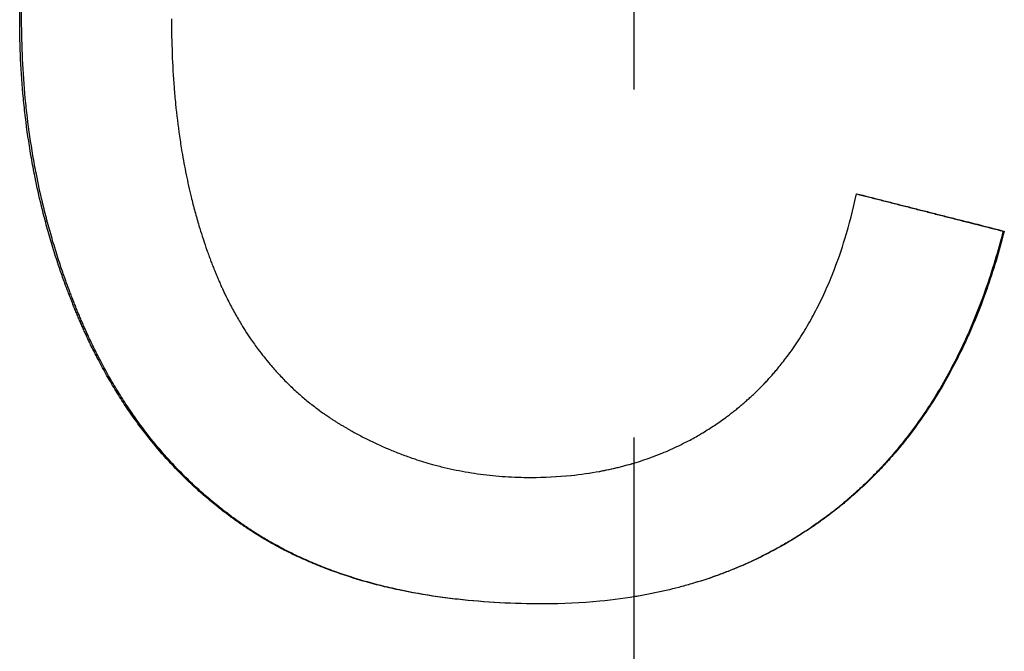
# Model space of a CAD drawing. Extents: x -3.9 to 3.9, y 0 to 10.8.
# Tile 5 of 9: x -0.176 to 0.106, y 4.678 to 4.859. Entities that reach past the tile are written whole.
import ezdxf

# ---------------------------------------------------------------- set-up
doc = ezdxf.new("R2010")
doc.units = 0
doc.header["$MEASUREMENT"] = 0
doc.linetypes.add('CHAIN', pattern=[0.7087, 0.4724, -0.0591, 0.1181, -0.0591])
doc.layers.get('0').update_dxf_attribs({"linetype": 'CONTINUOUS'})

msp = doc.modelspace()

# ---------------------------------------------------------------- linework, layer by layer
at = {"linetype": 'CHAIN'}
msp.add_line((0, 10.845), (0, -0.045), dxfattribs=at)
msp.add_line((0.10611, 4.79837), (0.10644, 4.79837))
for points, knots in [([(-0.17637, 4.8591), (-0.17637, 4.86327), (-0.17627, 4.86737), (-0.17607, 4.87141), (-0.17587, 4.87544), (-0.17557, 4.87941), (-0.17518, 4.88331), (-0.17498, 4.88526), (-0.17475, 4.8872), (-0.1745, 4.88912), (-0.17401, 4.89295), (-0.17341, 4.89672), (-0.17271, 4.90043), (-0.17236, 4.90228), (-0.17199, 4.90411), (-0.17159, 4.90593), (-0.17099, 4.90866), (-0.17034, 4.91135), (-0.16963, 4.91401), (-0.16892, 4.91666), (-0.16816, 4.91928), (-0.16733, 4.92186), (-0.16706, 4.92272), (-0.16678, 4.92358), (-0.16649, 4.92443), (-0.16592, 4.92613), (-0.16532, 4.92782), (-0.1647, 4.92949), (-0.16439, 4.93032), (-0.16407, 4.93115), (-0.16375, 4.93198), (-0.16326, 4.93322), (-0.16276, 4.93445), (-0.16225, 4.93567), (-0.16208, 4.93608), (-0.16191, 4.93649), (-0.16173, 4.93689), (-0.16138, 4.9377), (-0.16103, 4.93851), (-0.16067, 4.93931), (-0.16049, 4.93971), (-0.16031, 4.94011), (-0.16012, 4.94051), (-0.15976, 4.94131), (-0.15938, 4.9421), (-0.159, 4.94289), (-0.15881, 4.94329), (-0.15862, 4.94368), (-0.15843, 4.94408), (-0.15814, 4.94467), (-0.15785, 4.94525), (-0.15755, 4.94584), (-0.15725, 4.94642), (-0.15695, 4.947), (-0.15665, 4.94758), (-0.15655, 4.94778), (-0.15645, 4.94797), (-0.15635, 4.94816), (-0.15604, 4.94874), (-0.15573, 4.94931), (-0.15542, 4.94988), (-0.15522, 4.95026), (-0.15501, 4.95064), (-0.1548, 4.95102), (-0.15438, 4.95177), (-0.15395, 4.95252), (-0.15352, 4.95326), (-0.15331, 4.95363), (-0.15309, 4.954), (-0.15288, 4.95437), (-0.15222, 4.95547), (-0.15156, 4.95656), (-0.15088, 4.95764), (-0.15043, 4.95836), (-0.14998, 4.95907), (-0.14952, 4.95978), (-0.14859, 4.96119), (-0.14765, 4.96258), (-0.14668, 4.96395), (-0.1462, 4.96463), (-0.14572, 4.96531), (-0.14522, 4.96598), (-0.14374, 4.968), (-0.14222, 4.96996), (-0.14065, 4.97187), (-0.1396, 4.97314), (-0.13853, 4.97439), (-0.13744, 4.97562), (-0.1358, 4.97746), (-0.13412, 4.97924), (-0.13239, 4.98098), (-0.13182, 4.98155), (-0.13123, 4.98213), (-0.13065, 4.98269), (-0.12947, 4.98382), (-0.12828, 4.98493), (-0.12706, 4.98602), (-0.12645, 4.98656), (-0.12584, 4.9871), (-0.12522, 4.98763), (-0.12398, 4.98869), (-0.12273, 4.98973), (-0.12145, 4.99074), (-0.12081, 4.99125), (-0.12016, 4.99175), (-0.11951, 4.99224), (-0.11821, 4.99323), (-0.11689, 4.9942), (-0.11555, 4.99515), (-0.11488, 4.99562), (-0.1142, 4.99608), (-0.11352, 4.99654), (-0.1125, 4.99723), (-0.11147, 4.99791), (-0.11042, 4.99858), (-0.11007, 4.9988), (-0.10972, 4.99902), (-0.10937, 4.99923), (-0.10884, 4.99956), (-0.10832, 4.99989), (-0.10778, 5.00021), (-0.1076, 5.00031), (-0.10743, 5.00042), (-0.10725, 5.00053), (-0.10689, 5.00074), (-0.10653, 5.00095), (-0.10618, 5.00116), (-0.106, 5.00126), (-0.10582, 5.00137), (-0.10564, 5.00147), (-0.10528, 5.00168), (-0.10491, 5.00189), (-0.10455, 5.00209), (-0.10437, 5.0022), (-0.10419, 5.0023), (-0.10401, 5.0024), (-0.10364, 5.0026), (-0.10328, 5.00281), (-0.10291, 5.00301), (-0.10273, 5.00311), (-0.10254, 5.00321), (-0.10236, 5.00331), (-0.10199, 5.00351), (-0.10162, 5.0037), (-0.10125, 5.0039), (-0.10107, 5.004), (-0.10088, 5.00409), (-0.1007, 5.00419), (-0.10033, 5.00439), (-0.09996, 5.00458), (-0.09959, 5.00477), (-0.09941, 5.00487), (-0.09922, 5.00496), (-0.09903, 5.00506), (-0.09848, 5.00534), (-0.09792, 5.00562), (-0.09736, 5.0059), (-0.09699, 5.00608), (-0.09661, 5.00627), (-0.09624, 5.00645), (-0.09549, 5.00681), (-0.09474, 5.00717), (-0.09399, 5.00752), (-0.09361, 5.0077), (-0.09324, 5.00787), (-0.09286, 5.00804), (-0.09173, 5.00856), (-0.09059, 5.00907), (-0.08945, 5.00955), (-0.08868, 5.00988), (-0.08792, 5.0102), (-0.08715, 5.01051), (-0.08562, 5.01114), (-0.08408, 5.01174), (-0.08252, 5.01232), (-0.08175, 5.01261), (-0.08097, 5.01289), (-0.08019, 5.01317), (-0.07863, 5.01372), (-0.07706, 5.01425), (-0.07547, 5.01475), (-0.07468, 5.015), (-0.07389, 5.01524), (-0.0731, 5.01548), (-0.07071, 5.0162), (-0.06831, 5.01686), (-0.06588, 5.01746), (-0.06426, 5.01786), (-0.06263, 5.01824), (-0.061, 5.01859), (-0.05772, 5.01929), (-0.05441, 5.01989), (-0.05106, 5.02039), (-0.04939, 5.02064), (-0.04771, 5.02087), (-0.04601, 5.02107), (-0.04263, 5.02147), (-0.0392, 5.02177), (-0.03574, 5.02197), (-0.03228, 5.02217), (-0.02878, 5.02227), (-0.02524, 5.02227)], [0, 0, 0, 0, 0.125, 0.125, 0.125, 0.25, 0.25, 0.25, 0.3125, 0.3125, 0.3125, 0.4375, 0.4375, 0.4375, 0.5, 0.5, 0.5, 0.59375, 0.59375, 0.59375, 0.6875, 0.6875, 0.6875, 0.71875, 0.71875, 0.71875, 0.78125, 0.78125, 0.78125, 0.8125, 0.8125, 0.8125, 0.859375, 0.859375, 0.859375, 0.875, 0.875, 0.875, 0.90625, 0.90625, 0.90625, 0.921875, 0.921875, 0.921875, 0.953125, 0.953125, 0.953125, 0.96875, 0.96875, 0.96875, 0.992188, 0.992188, 0.992188, 1.015625, 1.015625, 1.015625, 1.023438, 1.023438, 1.023438, 1.046875, 1.046875, 1.046875, 1.0625, 1.0625, 1.0625, 1.09375, 1.09375, 1.09375, 1.109375, 1.109375, 1.109375, 1.15625, 1.15625, 1.15625, 1.1875, 1.1875, 1.1875, 1.25, 1.25, 1.25, 1.28125, 1.28125, 1.28125, 1.375, 1.375, 1.375, 1.4375, 1.4375, 1.4375, 1.53125, 1.53125, 1.53125, 1.5625, 1.5625, 1.5625, 1.625, 1.625, 1.625, 1.65625, 1.65625, 1.65625, 1.71875, 1.71875, 1.71875, 1.75, 1.75, 1.75, 1.8125, 1.8125, 1.8125, 1.84375, 1.84375, 1.84375, 1.890625, 1.890625, 1.890625, 1.90625, 1.90625, 1.90625, 1.929688, 1.929688, 1.929688, 1.9375, 1.9375, 1.9375, 1.953125, 1.953125, 1.953125, 1.960938, 1.960938, 1.960938, 1.976562, 1.976562, 1.976562, 1.984375, 1.984375, 1.984375, 2, 2, 2, 2.007812, 2.007812, 2.007812, 2.023438, 2.023438, 2.023438, 2.03125, 2.03125, 2.03125, 2.046875, 2.046875, 2.046875, 2.054688, 2.054688, 2.054688, 2.078125, 2.078125, 2.078125, 2.09375, 2.09375, 2.09375, 2.125, 2.125, 2.125, 2.140625, 2.140625, 2.140625, 2.1875, 2.1875, 2.1875, 2.21875, 2.21875, 2.21875, 2.28125, 2.28125, 2.28125, 2.3125, 2.3125, 2.3125, 2.375, 2.375, 2.375, 2.40625, 2.40625, 2.40625, 2.5, 2.5, 2.5, 2.5625, 2.5625, 2.5625, 2.6875, 2.6875, 2.6875, 2.75, 2.75, 2.75, 2.875, 2.875, 2.875, 3, 3, 3, 3]), ([(-0.17581, 4.8591), (-0.17581, 4.86327), (-0.17571, 4.86737), (-0.17551, 4.87141), (-0.17531, 4.87544), (-0.17502, 4.87941), (-0.17462, 4.88331), (-0.17442, 4.88526), (-0.1742, 4.8872), (-0.17395, 4.88912), (-0.17345, 4.89295), (-0.17286, 4.89672), (-0.17216, 4.90043), (-0.17182, 4.90228), (-0.17144, 4.90411), (-0.17105, 4.90593), (-0.17045, 4.90866), (-0.1698, 4.91135), (-0.16909, 4.91401), (-0.16886, 4.91489), (-0.16862, 4.91577), (-0.16837, 4.91665), (-0.16787, 4.9184), (-0.16735, 4.92014), (-0.1668, 4.92186), (-0.16653, 4.92272), (-0.16625, 4.92358), (-0.16597, 4.92443), (-0.1654, 4.92613), (-0.1648, 4.92782), (-0.16418, 4.92949), (-0.16387, 4.93032), (-0.16355, 4.93115), (-0.16323, 4.93198), (-0.16275, 4.93322), (-0.16225, 4.93445), (-0.16174, 4.93567), (-0.16157, 4.93608), (-0.16139, 4.93649), (-0.16122, 4.93689), (-0.16087, 4.9377), (-0.16052, 4.93851), (-0.16016, 4.93931), (-0.15998, 4.93971), (-0.1598, 4.94011), (-0.15961, 4.94051), (-0.15934, 4.94111), (-0.15906, 4.94171), (-0.15878, 4.9423), (-0.15869, 4.9425), (-0.15859, 4.9427), (-0.1585, 4.94289), (-0.15831, 4.94329), (-0.15812, 4.94368), (-0.15793, 4.94408), (-0.15783, 4.94427), (-0.15773, 4.94447), (-0.15764, 4.94466), (-0.15744, 4.94506), (-0.15725, 4.94545), (-0.15705, 4.94584), (-0.15695, 4.94603), (-0.15685, 4.94623), (-0.15675, 4.94642), (-0.15655, 4.94681), (-0.15635, 4.9472), (-0.15615, 4.94758), (-0.15605, 4.94778), (-0.15595, 4.94797), (-0.15585, 4.94816), (-0.15555, 4.94874), (-0.15524, 4.94931), (-0.15493, 4.94988), (-0.15472, 4.95026), (-0.15452, 4.95064), (-0.15431, 4.95102), (-0.15389, 4.95177), (-0.15347, 4.95252), (-0.15304, 4.95326), (-0.15282, 4.95363), (-0.15261, 4.954), (-0.15239, 4.95437), (-0.15174, 4.95547), (-0.15108, 4.95656), (-0.1504, 4.95764), (-0.14995, 4.95836), (-0.1495, 4.95907), (-0.14904, 4.95978), (-0.14812, 4.96119), (-0.14718, 4.96258), (-0.14622, 4.96395), (-0.14574, 4.96463), (-0.14525, 4.96531), (-0.14476, 4.96598), (-0.14329, 4.968), (-0.14177, 4.96996), (-0.1402, 4.97187), (-0.13916, 4.97314), (-0.13809, 4.97439), (-0.137, 4.97562), (-0.13537, 4.97746), (-0.1337, 4.97924), (-0.13197, 4.98098), (-0.1314, 4.98155), (-0.13082, 4.98213), (-0.13023, 4.98269), (-0.12906, 4.98382), (-0.12787, 4.98493), (-0.12666, 4.98602), (-0.12605, 4.98656), (-0.12544, 4.9871), (-0.12482, 4.98763), (-0.12359, 4.98869), (-0.12234, 4.98973), (-0.12106, 4.99074), (-0.12043, 4.99125), (-0.11978, 4.99175), (-0.11913, 4.99224), (-0.11784, 4.99323), (-0.11652, 4.9942), (-0.11518, 4.99515), (-0.11452, 4.99562), (-0.11384, 4.99608), (-0.11316, 4.99654), (-0.11214, 4.99723), (-0.11111, 4.99791), (-0.11007, 4.99858), (-0.10972, 4.9988), (-0.10937, 4.99902), (-0.10902, 4.99923), (-0.1085, 4.99956), (-0.10797, 4.99989), (-0.10744, 5.00021), (-0.10726, 5.00031), (-0.10709, 5.00042), (-0.10691, 5.00053), (-0.10655, 5.00074), (-0.1062, 5.00095), (-0.10584, 5.00116), (-0.10566, 5.00126), (-0.10548, 5.00137), (-0.1053, 5.00147), (-0.10494, 5.00168), (-0.10458, 5.00189), (-0.10422, 5.00209), (-0.10404, 5.0022), (-0.10386, 5.0023), (-0.10368, 5.0024), (-0.10331, 5.0026), (-0.10295, 5.00281), (-0.10258, 5.00301), (-0.1024, 5.00311), (-0.10222, 5.00321), (-0.10203, 5.00331), (-0.10167, 5.00351), (-0.1013, 5.0037), (-0.10093, 5.0039), (-0.10075, 5.004), (-0.10056, 5.00409), (-0.10038, 5.00419), (-0.10001, 5.00439), (-0.09964, 5.00458), (-0.09927, 5.00477), (-0.09909, 5.00487), (-0.0989, 5.00496), (-0.09872, 5.00506), (-0.09816, 5.00534), (-0.09761, 5.00562), (-0.09705, 5.0059), (-0.09668, 5.00608), (-0.09631, 5.00627), (-0.09593, 5.00645), (-0.09519, 5.00681), (-0.09444, 5.00717), (-0.09369, 5.00752), (-0.09332, 5.0077), (-0.09294, 5.00787), (-0.09256, 5.00804), (-0.09143, 5.00856), (-0.0903, 5.00907), (-0.08916, 5.00955), (-0.0884, 5.00988), (-0.08764, 5.0102), (-0.08688, 5.01051), (-0.08535, 5.01114), (-0.08381, 5.01174), (-0.08226, 5.01232), (-0.08149, 5.01261), (-0.08071, 5.01289), (-0.07993, 5.01317), (-0.07838, 5.01372), (-0.07681, 5.01425), (-0.07524, 5.01475), (-0.07445, 5.015), (-0.07366, 5.01524), (-0.07287, 5.01548), (-0.07049, 5.0162), (-0.06809, 5.01686), (-0.06567, 5.01746), (-0.06406, 5.01786), (-0.06243, 5.01824), (-0.0608, 5.01859), (-0.05754, 5.01929), (-0.05424, 5.01989), (-0.0509, 5.02039), (-0.04923, 5.02064), (-0.04755, 5.02087), (-0.04587, 5.02107), (-0.04249, 5.02147), (-0.03908, 5.02177), (-0.03563, 5.02197), (-0.0322, 5.02217), (-0.02874, 5.02227), (-0.02524, 5.02227)], [0, 0, 0, 0, 0.125, 0.125, 0.125, 0.25, 0.25, 0.25, 0.3125, 0.3125, 0.3125, 0.4375, 0.4375, 0.4375, 0.5, 0.5, 0.5, 0.59375, 0.59375, 0.59375, 0.625, 0.625, 0.625, 0.6875, 0.6875, 0.6875, 0.71875, 0.71875, 0.71875, 0.78125, 0.78125, 0.78125, 0.8125, 0.8125, 0.8125, 0.859375, 0.859375, 0.859375, 0.875, 0.875, 0.875, 0.90625, 0.90625, 0.90625, 0.921875, 0.921875, 0.921875, 0.945312, 0.945312, 0.945312, 0.953125, 0.953125, 0.953125, 0.96875, 0.96875, 0.96875, 0.976562, 0.976562, 0.976562, 0.992188, 0.992188, 0.992188, 1, 1, 1, 1.015625, 1.015625, 1.015625, 1.023438, 1.023438, 1.023438, 1.046875, 1.046875, 1.046875, 1.0625, 1.0625, 1.0625, 1.09375, 1.09375, 1.09375, 1.109375, 1.109375, 1.109375, 1.15625, 1.15625, 1.15625, 1.1875, 1.1875, 1.1875, 1.25, 1.25, 1.25, 1.28125, 1.28125, 1.28125, 1.375, 1.375, 1.375, 1.4375, 1.4375, 1.4375, 1.53125, 1.53125, 1.53125, 1.5625, 1.5625, 1.5625, 1.625, 1.625, 1.625, 1.65625, 1.65625, 1.65625, 1.71875, 1.71875, 1.71875, 1.75, 1.75, 1.75, 1.8125, 1.8125, 1.8125, 1.84375, 1.84375, 1.84375, 1.890625, 1.890625, 1.890625, 1.90625, 1.90625, 1.90625, 1.929688, 1.929688, 1.929688, 1.9375, 1.9375, 1.9375, 1.953125, 1.953125, 1.953125, 1.960938, 1.960938, 1.960938, 1.976562, 1.976562, 1.976562, 1.984375, 1.984375, 1.984375, 2, 2, 2, 2.007812, 2.007812, 2.007812, 2.023438, 2.023438, 2.023438, 2.03125, 2.03125, 2.03125, 2.046875, 2.046875, 2.046875, 2.054688, 2.054688, 2.054688, 2.078125, 2.078125, 2.078125, 2.09375, 2.09375, 2.09375, 2.125, 2.125, 2.125, 2.140625, 2.140625, 2.140625, 2.1875, 2.1875, 2.1875, 2.21875, 2.21875, 2.21875, 2.28125, 2.28125, 2.28125, 2.3125, 2.3125, 2.3125, 2.375, 2.375, 2.375, 2.40625, 2.40625, 2.40625, 2.5, 2.5, 2.5, 2.5625, 2.5625, 2.5625, 2.6875, 2.6875, 2.6875, 2.75, 2.75, 2.75, 2.875, 2.875, 2.875, 2.999053, 2.999053, 2.999053, 2.999053]), ([(-0.02598, 4.6913), (-0.03028, 4.6913), (-0.03449, 4.69141), (-0.0386, 4.69163), (-0.04271, 4.69185), (-0.04672, 4.69218), (-0.05062, 4.69262), (-0.05258, 4.69284), (-0.0545, 4.69308), (-0.05641, 4.69336), (-0.06021, 4.69391), (-0.06392, 4.69457), (-0.06753, 4.69534), (-0.06933, 4.69572), (-0.07111, 4.69613), (-0.07286, 4.69657), (-0.07549, 4.69723), (-0.07806, 4.69795), (-0.08058, 4.69874), (-0.08309, 4.69952), (-0.08555, 4.70036), (-0.08795, 4.70127), (-0.08876, 4.70157), (-0.08955, 4.70188), (-0.09034, 4.7022), (-0.09192, 4.70283), (-0.09347, 4.70349), (-0.09499, 4.70418), (-0.09576, 4.70452), (-0.09651, 4.70487), (-0.09726, 4.70523), (-0.09839, 4.70576), (-0.0995, 4.70631), (-0.1006, 4.70688), (-0.10097, 4.70707), (-0.10133, 4.70726), (-0.10169, 4.70745), (-0.10278, 4.70803), (-0.10386, 4.70862), (-0.10492, 4.70923), (-0.10545, 4.70953), (-0.10597, 4.70984), (-0.1065, 4.71015), (-0.10702, 4.71046), (-0.10754, 4.71078), (-0.10805, 4.7111), (-0.10823, 4.7112), (-0.1084, 4.71131), (-0.10857, 4.71142), (-0.10908, 4.71174), (-0.10959, 4.71207), (-0.1101, 4.7124), (-0.11044, 4.71262), (-0.11077, 4.71284), (-0.11111, 4.71306), (-0.11128, 4.71317), (-0.11144, 4.71328), (-0.11161, 4.7134), (-0.11194, 4.71362), (-0.11228, 4.71385), (-0.11261, 4.71407), (-0.11277, 4.71419), (-0.11294, 4.7143), (-0.1131, 4.71442), (-0.11343, 4.71464), (-0.11376, 4.71488), (-0.11409, 4.71511), (-0.11426, 4.71522), (-0.11442, 4.71534), (-0.11458, 4.71546), (-0.11507, 4.71581), (-0.11556, 4.71616), (-0.11604, 4.71652), (-0.11636, 4.71676), (-0.11669, 4.717), (-0.11701, 4.71724), (-0.11797, 4.71796), (-0.11891, 4.7187), (-0.11985, 4.71945), (-0.12048, 4.71995), (-0.1211, 4.72046), (-0.12171, 4.72097), (-0.12294, 4.72199), (-0.12415, 4.72304), (-0.12534, 4.72412), (-0.12594, 4.72466), (-0.12652, 4.7252), (-0.12711, 4.72575), (-0.12886, 4.7274), (-0.13057, 4.7291), (-0.13223, 4.73086), (-0.13334, 4.73203), (-0.13443, 4.73323), (-0.1355, 4.73445), (-0.1371, 4.73628), (-0.13866, 4.73817), (-0.14017, 4.74011), (-0.14067, 4.74076), (-0.14117, 4.74141), (-0.14167, 4.74207), (-0.14266, 4.74339), (-0.14362, 4.74474), (-0.14457, 4.7461), (-0.14504, 4.74679), (-0.14551, 4.74748), (-0.14598, 4.74818), (-0.1469, 4.74957), (-0.14781, 4.75098), (-0.1487, 4.75243), (-0.14914, 4.75315), (-0.14958, 4.75387), (-0.15001, 4.75461), (-0.15088, 4.75607), (-0.15172, 4.75756), (-0.15255, 4.75908), (-0.15296, 4.75984), (-0.15337, 4.7606), (-0.15378, 4.76137), (-0.15438, 4.76252), (-0.15497, 4.76369), (-0.15556, 4.76487), (-0.15575, 4.76527), (-0.15594, 4.76566), (-0.15613, 4.76606), (-0.15642, 4.76666), (-0.15671, 4.76725), (-0.15699, 4.76786), (-0.15708, 4.76806), (-0.15717, 4.76826), (-0.15727, 4.76846), (-0.15745, 4.76886), (-0.15764, 4.76927), (-0.15782, 4.76967), (-0.15791, 4.76988), (-0.15801, 4.77008), (-0.1581, 4.77029), (-0.15828, 4.77069), (-0.15846, 4.7711), (-0.15864, 4.77151), (-0.15873, 4.77172), (-0.15882, 4.77192), (-0.15891, 4.77213), (-0.15909, 4.77254), (-0.15927, 4.77296), (-0.15944, 4.77337), (-0.15953, 4.77358), (-0.15962, 4.77379), (-0.15971, 4.774), (-0.15988, 4.77441), (-0.16006, 4.77483), (-0.16023, 4.77524), (-0.16031, 4.77545), (-0.1604, 4.77566), (-0.16049, 4.77587), (-0.16066, 4.77629), (-0.16083, 4.77671), (-0.16099, 4.77712), (-0.16108, 4.77733), (-0.16116, 4.77754), (-0.16124, 4.77775), (-0.1615, 4.77838), (-0.16174, 4.77901), (-0.16199, 4.77964), (-0.16215, 4.78006), (-0.16231, 4.78048), (-0.16247, 4.7809), (-0.16279, 4.78174), (-0.1631, 4.78259), (-0.16341, 4.78344), (-0.16357, 4.78386), (-0.16372, 4.78428), (-0.16387, 4.78471), (-0.16433, 4.78598), (-0.16477, 4.78726), (-0.1652, 4.78854), (-0.16548, 4.78939), (-0.16576, 4.79025), (-0.16604, 4.7911), (-0.16659, 4.79282), (-0.16712, 4.79454), (-0.16763, 4.79628), (-0.16788, 4.79714), (-0.16813, 4.79801), (-0.16837, 4.79888), (-0.16886, 4.80062), (-0.16932, 4.80237), (-0.16976, 4.80412), (-0.16998, 4.805), (-0.17019, 4.80588), (-0.1704, 4.80676), (-0.17103, 4.8094), (-0.17161, 4.81206), (-0.17214, 4.81474), (-0.17249, 4.81653), (-0.17282, 4.81832), (-0.17313, 4.82013), (-0.17375, 4.82373), (-0.17428, 4.82736), (-0.17472, 4.83103), (-0.17494, 4.83286), (-0.17514, 4.8347), (-0.17531, 4.83655), (-0.17567, 4.84025), (-0.17593, 4.84397), (-0.17611, 4.84773), (-0.17628, 4.85149), (-0.17637, 4.85528), (-0.17637, 4.8591)], [0, 0, 0, 0, 0.125, 0.125, 0.125, 0.25, 0.25, 0.25, 0.3125, 0.3125, 0.3125, 0.4375, 0.4375, 0.4375, 0.5, 0.5, 0.5, 0.59375, 0.59375, 0.59375, 0.6875, 0.6875, 0.6875, 0.71875, 0.71875, 0.71875, 0.78125, 0.78125, 0.78125, 0.8125, 0.8125, 0.8125, 0.859375, 0.859375, 0.859375, 0.875, 0.875, 0.875, 0.921875, 0.921875, 0.921875, 0.945312, 0.945312, 0.945312, 0.96875, 0.96875, 0.96875, 0.976562, 0.976562, 0.976562, 1, 1, 1, 1.015625, 1.015625, 1.015625, 1.023438, 1.023438, 1.023438, 1.039062, 1.039062, 1.039062, 1.046875, 1.046875, 1.046875, 1.0625, 1.0625, 1.0625, 1.070312, 1.070312, 1.070312, 1.09375, 1.09375, 1.09375, 1.109375, 1.109375, 1.109375, 1.15625, 1.15625, 1.15625, 1.1875, 1.1875, 1.1875, 1.25, 1.25, 1.25, 1.28125, 1.28125, 1.28125, 1.375, 1.375, 1.375, 1.4375, 1.4375, 1.4375, 1.53125, 1.53125, 1.53125, 1.5625, 1.5625, 1.5625, 1.625, 1.625, 1.625, 1.65625, 1.65625, 1.65625, 1.71875, 1.71875, 1.71875, 1.75, 1.75, 1.75, 1.8125, 1.8125, 1.8125, 1.84375, 1.84375, 1.84375, 1.890625, 1.890625, 1.890625, 1.90625, 1.90625, 1.90625, 1.929688, 1.929688, 1.929688, 1.9375, 1.9375, 1.9375, 1.953125, 1.953125, 1.953125, 1.960938, 1.960938, 1.960938, 1.976562, 1.976562, 1.976562, 1.984375, 1.984375, 1.984375, 2, 2, 2, 2.007812, 2.007812, 2.007812, 2.023438, 2.023438, 2.023438, 2.03125, 2.03125, 2.03125, 2.046875, 2.046875, 2.046875, 2.054688, 2.054688, 2.054688, 2.078125, 2.078125, 2.078125, 2.09375, 2.09375, 2.09375, 2.125, 2.125, 2.125, 2.140625, 2.140625, 2.140625, 2.1875, 2.1875, 2.1875, 2.21875, 2.21875, 2.21875, 2.28125, 2.28125, 2.28125, 2.3125, 2.3125, 2.3125, 2.375, 2.375, 2.375, 2.40625, 2.40625, 2.40625, 2.5, 2.5, 2.5, 2.5625, 2.5625, 2.5625, 2.6875, 2.6875, 2.6875, 2.75, 2.75, 2.75, 2.875, 2.875, 2.875, 3, 3, 3, 3]), ([(-0.02598, 4.6913), (-0.03024, 4.6913), (-0.03441, 4.69141), (-0.03848, 4.69163), (-0.04257, 4.69185), (-0.04657, 4.69218), (-0.05046, 4.69262), (-0.05241, 4.69284), (-0.05433, 4.69308), (-0.05623, 4.69336), (-0.06002, 4.69391), (-0.06372, 4.69457), (-0.06731, 4.69534), (-0.06911, 4.69572), (-0.07088, 4.69613), (-0.07263, 4.69657), (-0.07525, 4.69723), (-0.07781, 4.69795), (-0.08032, 4.69874), (-0.08116, 4.699), (-0.08199, 4.69927), (-0.08281, 4.69954), (-0.08446, 4.70009), (-0.08608, 4.70067), (-0.08768, 4.70127), (-0.08847, 4.70157), (-0.08927, 4.70188), (-0.09005, 4.7022), (-0.09162, 4.70283), (-0.09317, 4.70349), (-0.09469, 4.70418), (-0.09545, 4.70452), (-0.09621, 4.70487), (-0.09696, 4.70523), (-0.09808, 4.70576), (-0.09919, 4.70631), (-0.10028, 4.70688), (-0.10065, 4.70707), (-0.10101, 4.70726), (-0.10137, 4.70745), (-0.10209, 4.70784), (-0.10281, 4.70823), (-0.10352, 4.70863), (-0.10388, 4.70883), (-0.10423, 4.70903), (-0.10458, 4.70923), (-0.10511, 4.70953), (-0.10564, 4.70984), (-0.10616, 4.71015), (-0.10633, 4.71026), (-0.10651, 4.71036), (-0.10668, 4.71046), (-0.10702, 4.71067), (-0.10737, 4.71089), (-0.10771, 4.7111), (-0.10788, 4.7112), (-0.10805, 4.71131), (-0.10822, 4.71142), (-0.10857, 4.71163), (-0.10891, 4.71185), (-0.10924, 4.71207), (-0.10941, 4.71218), (-0.10958, 4.71229), (-0.10975, 4.7124), (-0.11009, 4.71262), (-0.11042, 4.71284), (-0.11076, 4.71306), (-0.11092, 4.71317), (-0.11109, 4.71328), (-0.11126, 4.7134), (-0.11159, 4.71362), (-0.11192, 4.71385), (-0.11225, 4.71407), (-0.11242, 4.71419), (-0.11258, 4.7143), (-0.11275, 4.71442), (-0.11307, 4.71464), (-0.1134, 4.71488), (-0.11373, 4.71511), (-0.11389, 4.71522), (-0.11406, 4.71534), (-0.11422, 4.71546), (-0.11471, 4.71581), (-0.11519, 4.71616), (-0.11567, 4.71652), (-0.11599, 4.71676), (-0.11632, 4.717), (-0.11663, 4.71724), (-0.11759, 4.71796), (-0.11854, 4.7187), (-0.11947, 4.71945), (-0.12009, 4.71995), (-0.12071, 4.72046), (-0.12133, 4.72097), (-0.12255, 4.72199), (-0.12376, 4.72304), (-0.12494, 4.72412), (-0.12554, 4.72466), (-0.12612, 4.7252), (-0.12671, 4.72575), (-0.12845, 4.7274), (-0.13016, 4.7291), (-0.13181, 4.73086), (-0.13292, 4.73203), (-0.134, 4.73323), (-0.13507, 4.73445), (-0.13667, 4.73628), (-0.13822, 4.73817), (-0.13973, 4.74011), (-0.14023, 4.74076), (-0.14073, 4.74141), (-0.14122, 4.74207), (-0.1422, 4.74339), (-0.14317, 4.74474), (-0.14411, 4.7461), (-0.14458, 4.74679), (-0.14505, 4.74748), (-0.14551, 4.74818), (-0.14644, 4.74957), (-0.14734, 4.75098), (-0.14822, 4.75243), (-0.14867, 4.75315), (-0.1491, 4.75387), (-0.14954, 4.75461), (-0.1504, 4.75607), (-0.15124, 4.75756), (-0.15207, 4.75908), (-0.15248, 4.75984), (-0.15289, 4.7606), (-0.15329, 4.76137), (-0.15389, 4.76252), (-0.15448, 4.76369), (-0.15506, 4.76487), (-0.15526, 4.76527), (-0.15545, 4.76566), (-0.15564, 4.76606), (-0.15592, 4.76666), (-0.15621, 4.76725), (-0.15649, 4.76786), (-0.15658, 4.76806), (-0.15668, 4.76826), (-0.15677, 4.76846), (-0.15695, 4.76886), (-0.15714, 4.76927), (-0.15732, 4.76967), (-0.15741, 4.76988), (-0.1575, 4.77008), (-0.1576, 4.77029), (-0.15778, 4.77069), (-0.15796, 4.7711), (-0.15814, 4.77151), (-0.15823, 4.77172), (-0.15832, 4.77192), (-0.15841, 4.77213), (-0.15858, 4.77254), (-0.15876, 4.77296), (-0.15894, 4.77337), (-0.15903, 4.77358), (-0.15911, 4.77379), (-0.1592, 4.774), (-0.15937, 4.77441), (-0.15955, 4.77483), (-0.15972, 4.77524), (-0.15981, 4.77545), (-0.15989, 4.77566), (-0.15998, 4.77587), (-0.16015, 4.77629), (-0.16032, 4.77671), (-0.16048, 4.77712), (-0.16057, 4.77733), (-0.16065, 4.77754), (-0.16073, 4.77775), (-0.16098, 4.77838), (-0.16123, 4.77901), (-0.16147, 4.77964), (-0.16163, 4.78006), (-0.16179, 4.78048), (-0.16195, 4.7809), (-0.16227, 4.78174), (-0.16259, 4.78259), (-0.16289, 4.78344), (-0.16305, 4.78386), (-0.1632, 4.78428), (-0.16335, 4.78471), (-0.1638, 4.78598), (-0.16424, 4.78726), (-0.16467, 4.78854), (-0.16496, 4.78939), (-0.16524, 4.79025), (-0.16551, 4.7911), (-0.16606, 4.79282), (-0.16659, 4.79454), (-0.16709, 4.79628), (-0.16735, 4.79714), (-0.16759, 4.79801), (-0.16784, 4.79888), (-0.16832, 4.80062), (-0.16878, 4.80237), (-0.16922, 4.80412), (-0.16944, 4.805), (-0.16965, 4.80588), (-0.16986, 4.80676), (-0.17049, 4.8094), (-0.17107, 4.81206), (-0.17159, 4.81474), (-0.17194, 4.81653), (-0.17227, 4.81832), (-0.17258, 4.82013), (-0.1732, 4.82373), (-0.17372, 4.82736), (-0.17416, 4.83103), (-0.17438, 4.83286), (-0.17458, 4.8347), (-0.17476, 4.83655), (-0.17511, 4.84025), (-0.17537, 4.84397), (-0.17555, 4.84773), (-0.17572, 4.85149), (-0.17581, 4.85528), (-0.17581, 4.8591)], [0.0008, 0.0008, 0.0008, 0.0008, 0.125, 0.125, 0.125, 0.25, 0.25, 0.25, 0.3125, 0.3125, 0.3125, 0.4375, 0.4375, 0.4375, 0.5, 0.5, 0.5, 0.59375, 0.59375, 0.59375, 0.625, 0.625, 0.625, 0.6875, 0.6875, 0.6875, 0.71875, 0.71875, 0.71875, 0.78125, 0.78125, 0.78125, 0.8125, 0.8125, 0.8125, 0.859375, 0.859375, 0.859375, 0.875, 0.875, 0.875, 0.90625, 0.90625, 0.90625, 0.921875, 0.921875, 0.921875, 0.945312, 0.945312, 0.945312, 0.953125, 0.953125, 0.953125, 0.96875, 0.96875, 0.96875, 0.976562, 0.976562, 0.976562, 0.992188, 0.992188, 0.992188, 1, 1, 1, 1.015625, 1.015625, 1.015625, 1.023438, 1.023438, 1.023438, 1.039062, 1.039062, 1.039062, 1.046875, 1.046875, 1.046875, 1.0625, 1.0625, 1.0625, 1.070312, 1.070312, 1.070312, 1.09375, 1.09375, 1.09375, 1.109375, 1.109375, 1.109375, 1.15625, 1.15625, 1.15625, 1.1875, 1.1875, 1.1875, 1.25, 1.25, 1.25, 1.28125, 1.28125, 1.28125, 1.375, 1.375, 1.375, 1.4375, 1.4375, 1.4375, 1.53125, 1.53125, 1.53125, 1.5625, 1.5625, 1.5625, 1.625, 1.625, 1.625, 1.65625, 1.65625, 1.65625, 1.71875, 1.71875, 1.71875, 1.75, 1.75, 1.75, 1.8125, 1.8125, 1.8125, 1.84375, 1.84375, 1.84375, 1.890625, 1.890625, 1.890625, 1.90625, 1.90625, 1.90625, 1.929688, 1.929688, 1.929688, 1.9375, 1.9375, 1.9375, 1.953125, 1.953125, 1.953125, 1.960938, 1.960938, 1.960938, 1.976562, 1.976562, 1.976562, 1.984375, 1.984375, 1.984375, 2, 2, 2, 2.007812, 2.007812, 2.007812, 2.023438, 2.023438, 2.023438, 2.03125, 2.03125, 2.03125, 2.046875, 2.046875, 2.046875, 2.054688, 2.054688, 2.054688, 2.078125, 2.078125, 2.078125, 2.09375, 2.09375, 2.09375, 2.125, 2.125, 2.125, 2.140625, 2.140625, 2.140625, 2.1875, 2.1875, 2.1875, 2.21875, 2.21875, 2.21875, 2.28125, 2.28125, 2.28125, 2.3125, 2.3125, 2.3125, 2.375, 2.375, 2.375, 2.40625, 2.40625, 2.40625, 2.5, 2.5, 2.5, 2.5625, 2.5625, 2.5625, 2.6875, 2.6875, 2.6875, 2.75, 2.75, 2.75, 2.875, 2.875, 2.875, 3, 3, 3, 3]), ([(-0.13277, 4.85935), (-0.13277, 4.85595), (-0.1327, 4.85261), (-0.13258, 4.84932), (-0.13245, 4.84604), (-0.13227, 4.8428), (-0.13202, 4.83962), (-0.13189, 4.83803), (-0.13175, 4.83645), (-0.1316, 4.83489), (-0.13129, 4.83176), (-0.13092, 4.82869), (-0.13048, 4.82567), (-0.13026, 4.82416), (-0.13003, 4.82266), (-0.12978, 4.82118), (-0.12941, 4.81895), (-0.129, 4.81676), (-0.12856, 4.81459), (-0.12811, 4.81242), (-0.12763, 4.81029), (-0.12712, 4.80818), (-0.12695, 4.80748), (-0.12678, 4.80678), (-0.1266, 4.80609), (-0.12624, 4.8047), (-0.12587, 4.80332), (-0.12548, 4.80196), (-0.12528, 4.80127), (-0.12508, 4.8006), (-0.12488, 4.79992), (-0.12458, 4.79891), (-0.12427, 4.7979), (-0.12395, 4.79691), (-0.12384, 4.79657), (-0.12373, 4.79624), (-0.12362, 4.79591), (-0.1233, 4.79492), (-0.12296, 4.79393), (-0.12262, 4.79295), (-0.12245, 4.79247), (-0.12227, 4.79198), (-0.12209, 4.79149), (-0.12192, 4.79101), (-0.12174, 4.79053), (-0.12156, 4.79004), (-0.12138, 4.78956), (-0.12119, 4.78908), (-0.12101, 4.78861), (-0.12082, 4.78813), (-0.12064, 4.78765), (-0.12045, 4.78718), (-0.12038, 4.78702), (-0.12032, 4.78686), (-0.12026, 4.78671), (-0.12013, 4.78639), (-0.12, 4.78608), (-0.11987, 4.78577), (-0.11981, 4.78561), (-0.11974, 4.78546), (-0.11968, 4.7853), (-0.11954, 4.78499), (-0.11941, 4.78469), (-0.11928, 4.78438), (-0.11921, 4.78422), (-0.11915, 4.78407), (-0.11908, 4.78392), (-0.11888, 4.78346), (-0.11868, 4.783), (-0.11847, 4.78255), (-0.11833, 4.78225), (-0.11819, 4.78194), (-0.11806, 4.78164), (-0.11764, 4.78074), (-0.11721, 4.77986), (-0.11677, 4.77898), (-0.11648, 4.77839), (-0.11619, 4.77781), (-0.11589, 4.77724), (-0.11529, 4.77609), (-0.11467, 4.77496), (-0.11404, 4.77385), (-0.11372, 4.7733), (-0.1134, 4.77275), (-0.11307, 4.7722), (-0.1121, 4.77057), (-0.11108, 4.76898), (-0.11003, 4.76744), (-0.10933, 4.76641), (-0.10861, 4.7654), (-0.10788, 4.76442), (-0.10677, 4.76293), (-0.10563, 4.7615), (-0.10445, 4.76011), (-0.10406, 4.75964), (-0.10366, 4.75918), (-0.10326, 4.75873), (-0.10246, 4.75782), (-0.10164, 4.75694), (-0.1008, 4.75607), (-0.10038, 4.75563), (-0.09996, 4.75521), (-0.09953, 4.75478), (-0.09868, 4.75394), (-0.09781, 4.75311), (-0.09692, 4.7523), (-0.09647, 4.7519), (-0.09602, 4.7515), (-0.09557, 4.75111), (-0.09467, 4.75032), (-0.09374, 4.74956), (-0.09281, 4.74881), (-0.09234, 4.74844), (-0.09186, 4.74807), (-0.09138, 4.74771), (-0.09067, 4.74716), (-0.08994, 4.74663), (-0.0892, 4.74611), (-0.08896, 4.74593), (-0.08871, 4.74576), (-0.08846, 4.74559), (-0.08809, 4.74533), (-0.08772, 4.74508), (-0.08734, 4.74483), (-0.08722, 4.74474), (-0.08709, 4.74466), (-0.08697, 4.74458), (-0.08671, 4.74441), (-0.08646, 4.74424), (-0.08621, 4.74408), (-0.08608, 4.744), (-0.08595, 4.74392), (-0.08582, 4.74384), (-0.08557, 4.74367), (-0.08531, 4.74351), (-0.08506, 4.74335), (-0.08493, 4.74327), (-0.0848, 4.74319), (-0.08467, 4.74311), (-0.08441, 4.74295), (-0.08415, 4.7428), (-0.08389, 4.74264), (-0.08376, 4.74256), (-0.08363, 4.74248), (-0.0835, 4.74241), (-0.08324, 4.74225), (-0.08298, 4.7421), (-0.08272, 4.74195), (-0.08259, 4.74187), (-0.08246, 4.74179), (-0.08233, 4.74172), (-0.08206, 4.74157), (-0.0818, 4.74142), (-0.08154, 4.74127), (-0.08141, 4.74119), (-0.08128, 4.74112), (-0.08115, 4.74104), (-0.08075, 4.74082), (-0.08036, 4.7406), (-0.07996, 4.74039), (-0.0797, 4.74024), (-0.07943, 4.7401), (-0.07917, 4.73996), (-0.07864, 4.73968), (-0.07811, 4.7394), (-0.07758, 4.73912), (-0.07731, 4.73899), (-0.07705, 4.73885), (-0.07678, 4.73872), (-0.07598, 4.73832), (-0.07518, 4.73792), (-0.07437, 4.73754), (-0.07383, 4.73729), (-0.07329, 4.73704), (-0.07275, 4.7368), (-0.07167, 4.73631), (-0.07059, 4.73584), (-0.0695, 4.73539), (-0.06895, 4.73516), (-0.0684, 4.73495), (-0.06786, 4.73473), (-0.06676, 4.7343), (-0.06566, 4.73389), (-0.06455, 4.7335), (-0.06399, 4.7333), (-0.06344, 4.73311), (-0.06288, 4.73293), (-0.06121, 4.73237), (-0.05953, 4.73186), (-0.05783, 4.73139), (-0.0567, 4.73108), (-0.05557, 4.73078), (-0.05442, 4.73051), (-0.05214, 4.72996), (-0.04984, 4.7295), (-0.04751, 4.72911), (-0.04634, 4.72891), (-0.04517, 4.72873), (-0.044, 4.72858), (-0.04165, 4.72827), (-0.03928, 4.72803), (-0.03688, 4.72787), (-0.03449, 4.72772), (-0.03207, 4.72764), (-0.02963, 4.72764)], [0, 0, 0, 0, 0.125, 0.125, 0.125, 0.25, 0.25, 0.25, 0.3125, 0.3125, 0.3125, 0.4375, 0.4375, 0.4375, 0.5, 0.5, 0.5, 0.59375, 0.59375, 0.59375, 0.6875, 0.6875, 0.6875, 0.71875, 0.71875, 0.71875, 0.78125, 0.78125, 0.78125, 0.8125, 0.8125, 0.8125, 0.859375, 0.859375, 0.859375, 0.875, 0.875, 0.875, 0.921875, 0.921875, 0.921875, 0.945312, 0.945312, 0.945312, 0.96875, 0.96875, 0.96875, 0.992188, 0.992188, 0.992188, 1.015625, 1.015625, 1.015625, 1.023438, 1.023438, 1.023438, 1.039062, 1.039062, 1.039062, 1.046875, 1.046875, 1.046875, 1.0625, 1.0625, 1.0625, 1.070312, 1.070312, 1.070312, 1.09375, 1.09375, 1.09375, 1.109375, 1.109375, 1.109375, 1.15625, 1.15625, 1.15625, 1.1875, 1.1875, 1.1875, 1.25, 1.25, 1.25, 1.28125, 1.28125, 1.28125, 1.375, 1.375, 1.375, 1.4375, 1.4375, 1.4375, 1.53125, 1.53125, 1.53125, 1.5625, 1.5625, 1.5625, 1.625, 1.625, 1.625, 1.65625, 1.65625, 1.65625, 1.71875, 1.71875, 1.71875, 1.75, 1.75, 1.75, 1.8125, 1.8125, 1.8125, 1.84375, 1.84375, 1.84375, 1.890625, 1.890625, 1.890625, 1.90625, 1.90625, 1.90625, 1.929688, 1.929688, 1.929688, 1.9375, 1.9375, 1.9375, 1.953125, 1.953125, 1.953125, 1.960938, 1.960938, 1.960938, 1.976562, 1.976562, 1.976562, 1.984375, 1.984375, 1.984375, 2, 2, 2, 2.007812, 2.007812, 2.007812, 2.023438, 2.023438, 2.023438, 2.03125, 2.03125, 2.03125, 2.046875, 2.046875, 2.046875, 2.054688, 2.054688, 2.054688, 2.078125, 2.078125, 2.078125, 2.09375, 2.09375, 2.09375, 2.125, 2.125, 2.125, 2.140625, 2.140625, 2.140625, 2.1875, 2.1875, 2.1875, 2.21875, 2.21875, 2.21875, 2.28125, 2.28125, 2.28125, 2.3125, 2.3125, 2.3125, 2.375, 2.375, 2.375, 2.40625, 2.40625, 2.40625, 2.5, 2.5, 2.5, 2.5625, 2.5625, 2.5625, 2.6875, 2.6875, 2.6875, 2.75, 2.75, 2.75, 2.875, 2.875, 2.875, 3, 3, 3, 3]), ([(-0.02963, 4.72764), (-0.02568, 4.72764), (-0.02182, 4.72783), (-0.01807, 4.72821), (-0.01525, 4.72849), (-0.0125, 4.72889), (-0.0098, 4.72938), (-0.00709, 4.72988), (-0.00445, 4.73049), (-0.00186, 4.7312), (-0.001, 4.73143), (-0.00015, 4.73168), (0.0007, 4.73194), (0.0024, 4.73247), (0.00407, 4.73304), (0.00572, 4.73365), (0.00655, 4.73396), (0.00736, 4.73428), (0.00818, 4.73461), (0.0098, 4.73528), (0.0114, 4.73599), (0.01297, 4.73675), (0.01375, 4.73713), (0.01453, 4.73752), (0.01531, 4.73792), (0.01647, 4.73852), (0.01761, 4.73916), (0.01874, 4.73981), (0.01912, 4.74003), (0.0195, 4.74026), (0.01987, 4.74048), (0.02099, 4.74116), (0.0221, 4.74186), (0.02319, 4.74259), (0.02374, 4.74295), (0.02428, 4.74332), (0.02482, 4.7437), (0.02536, 4.74408), (0.0259, 4.74446), (0.02643, 4.74486), (0.02661, 4.74499), (0.02678, 4.74512), (0.02696, 4.74525), (0.02731, 4.74551), (0.02766, 4.74578), (0.02801, 4.74605), (0.02819, 4.74618), (0.02836, 4.74632), (0.02854, 4.74646), (0.02889, 4.74673), (0.02923, 4.747), (0.02958, 4.74728), (0.02975, 4.74742), (0.02992, 4.74756), (0.03009, 4.7477), (0.03044, 4.74799), (0.03078, 4.74827), (0.03112, 4.74856), (0.03129, 4.7487), (0.03146, 4.74885), (0.03163, 4.74899), (0.03197, 4.74928), (0.0323, 4.74957), (0.03263, 4.74987), (0.0328, 4.75002), (0.03297, 4.75017), (0.03313, 4.75032), (0.03346, 4.75062), (0.03379, 4.75092), (0.03412, 4.75122), (0.03428, 4.75137), (0.03444, 4.75153), (0.0346, 4.75168), (0.03493, 4.75199), (0.03525, 4.7523), (0.03557, 4.75261), (0.03573, 4.75277), (0.03589, 4.75293), (0.03605, 4.75309), (0.03652, 4.75356), (0.03699, 4.75404), (0.03746, 4.75453), (0.03777, 4.75485), (0.03807, 4.75518), (0.03838, 4.75551), (0.03899, 4.75617), (0.03959, 4.75685), (0.04018, 4.75753), (0.04048, 4.75788), (0.04078, 4.75822), (0.04107, 4.75857), (0.04194, 4.75961), (0.0428, 4.76068), (0.04363, 4.76178), (0.04419, 4.76251), (0.04473, 4.76325), (0.04527, 4.76401), (0.04634, 4.76552), (0.04738, 4.76707), (0.04838, 4.76867), (0.04888, 4.76947), (0.04938, 4.77029), (0.04986, 4.77111), (0.05082, 4.77276), (0.05175, 4.77445), (0.05264, 4.77619), (0.05309, 4.77706), (0.05353, 4.77794), (0.05395, 4.77884), (0.05481, 4.78062), (0.05562, 4.78246), (0.05641, 4.78433), (0.0568, 4.78527), (0.05718, 4.78622), (0.05755, 4.78719), (0.05867, 4.79008), (0.0597, 4.79307), (0.06065, 4.79616), (0.06192, 4.80029), (0.06304, 4.80461), (0.06402, 4.8091)], [0, 0, 0, 0, 0.166667, 0.166667, 0.166667, 0.291667, 0.291667, 0.291667, 0.416667, 0.416667, 0.416667, 0.458333, 0.458333, 0.458333, 0.541667, 0.541667, 0.541667, 0.583333, 0.583333, 0.583333, 0.666667, 0.666667, 0.666667, 0.708333, 0.708333, 0.708333, 0.770833, 0.770833, 0.770833, 0.791667, 0.791667, 0.791667, 0.854167, 0.854167, 0.854167, 0.885417, 0.885417, 0.885417, 0.916667, 0.916667, 0.916667, 0.927083, 0.927083, 0.927083, 0.947917, 0.947917, 0.947917, 0.958333, 0.958333, 0.958333, 0.979167, 0.979167, 0.979167, 0.989583, 0.989583, 0.989583, 1.010417, 1.010417, 1.010417, 1.020833, 1.020833, 1.020833, 1.041667, 1.041667, 1.041667, 1.052083, 1.052083, 1.052083, 1.072917, 1.072917, 1.072917, 1.083333, 1.083333, 1.083333, 1.104167, 1.104167, 1.104167, 1.114583, 1.114583, 1.114583, 1.145833, 1.145833, 1.145833, 1.166667, 1.166667, 1.166667, 1.208333, 1.208333, 1.208333, 1.229167, 1.229167, 1.229167, 1.291667, 1.291667, 1.291667, 1.333333, 1.333333, 1.333333, 1.416667, 1.416667, 1.416667, 1.458333, 1.458333, 1.458333, 1.541667, 1.541667, 1.541667, 1.583333, 1.583333, 1.583333, 1.666667, 1.666667, 1.666667, 1.708333, 1.708333, 1.708333, 1.833333, 1.833333, 1.833333, 2, 2, 2, 2]), ([(0.06401, 4.80905), (0.06512, 4.80877), (0.06623, 4.80849), (0.06734, 4.80821), (0.06852, 4.80791), (0.06969, 4.80761), (0.07087, 4.80732), (0.07145, 4.80717), (0.07204, 4.80702), (0.07263, 4.80687), (0.0738, 4.80657), (0.07498, 4.80627), (0.07615, 4.80597), (0.07674, 4.80582), (0.07733, 4.80568), (0.07791, 4.80553), (0.07909, 4.80523), (0.08026, 4.80493), (0.08144, 4.80463), (0.08203, 4.80448), (0.08261, 4.80433), (0.0832, 4.80419), (0.08438, 4.80389), (0.08555, 4.80359), (0.08672, 4.80329), (0.08731, 4.80314), (0.0879, 4.80299), (0.08849, 4.80284), (0.08966, 4.80255), (0.09084, 4.80225), (0.09201, 4.80195), (0.09671, 4.80076), (0.10141, 4.79956), (0.10611, 4.79837)], [0.0005064, 0.0005064, 0.0005064, 0.0005064, 0.0092657, 0.0092657, 0.0092657, 0.0185314, 0.0185314, 0.0185314, 0.0231642, 0.0231642, 0.0231642, 0.0324299, 0.0324299, 0.0324299, 0.0370627, 0.0370627, 0.0370627, 0.0463284, 0.0463284, 0.0463284, 0.0509613, 0.0509613, 0.0509613, 0.0602269, 0.0602269, 0.0602269, 0.0648598, 0.0648598, 0.0648598, 0.0741255, 0.0741255, 0.0741255, 0.1111882, 0.1111882, 0.1111882, 0.1111882]), ([(0.06402, 4.8091), (0.06638, 4.80851), (0.06873, 4.80791), (0.07109, 4.80732), (0.07168, 4.80717), (0.07227, 4.80702), (0.07286, 4.80687), (0.07404, 4.80657), (0.07522, 4.80627), (0.07639, 4.80597), (0.07698, 4.80582), (0.07757, 4.80568), (0.07816, 4.80553), (0.07934, 4.80523), (0.08052, 4.80493), (0.0817, 4.80463), (0.08229, 4.80448), (0.08288, 4.80433), (0.08347, 4.80419), (0.08464, 4.80389), (0.08582, 4.80359), (0.087, 4.80329), (0.08759, 4.80314), (0.08818, 4.80299), (0.08877, 4.80284), (0.08995, 4.80255), (0.09113, 4.80225), (0.0923, 4.80195), (0.09289, 4.8018), (0.09348, 4.80165), (0.09407, 4.8015), (0.09584, 4.80106), (0.09761, 4.80061), (0.09937, 4.80016), (0.10173, 4.79956), (0.10409, 4.79897), (0.10644, 4.79837)], [0, 0, 0, 0, 0.0185314, 0.0185314, 0.0185314, 0.0231642, 0.0231642, 0.0231642, 0.0324299, 0.0324299, 0.0324299, 0.0370627, 0.0370627, 0.0370627, 0.0463284, 0.0463284, 0.0463284, 0.0509613, 0.0509613, 0.0509613, 0.0602269, 0.0602269, 0.0602269, 0.0648598, 0.0648598, 0.0648598, 0.0741255, 0.0741255, 0.0741255, 0.0787583, 0.0787583, 0.0787583, 0.0926568, 0.0926568, 0.0926568, 0.1111882, 0.1111882, 0.1111882, 0.1111882]), ([(0.10644, 4.79837), (0.10495, 4.79257), (0.10327, 4.787), (0.10139, 4.78166), (0.09998, 4.77766), (0.09846, 4.77378), (0.09683, 4.77003), (0.09628, 4.76878), (0.09573, 4.76755), (0.09516, 4.76633), (0.09403, 4.76388), (0.09284, 4.7615), (0.09161, 4.75917), (0.08976, 4.75568), (0.0878, 4.75232), (0.08573, 4.74909), (0.08504, 4.74801), (0.08434, 4.74695), (0.08362, 4.7459), (0.0822, 4.7438), (0.08072, 4.74176), (0.07919, 4.73978), (0.07843, 4.73879), (0.07765, 4.73781), (0.07687, 4.73685), (0.07569, 4.73541), (0.07448, 4.73399), (0.07324, 4.73261), (0.07283, 4.73215), (0.07241, 4.7317), (0.07199, 4.73125), (0.07116, 4.73034), (0.07031, 4.72945), (0.06945, 4.72857), (0.06902, 4.72813), (0.06859, 4.7277), (0.06815, 4.72727), (0.06749, 4.72662), (0.06683, 4.72598), (0.06616, 4.72535), (0.0655, 4.72472), (0.06482, 4.7241), (0.06414, 4.72348), (0.06346, 4.72287), (0.06277, 4.72226), (0.06207, 4.72166), (0.06184, 4.72146), (0.06161, 4.72127), (0.06137, 4.72107), (0.06102, 4.72077), (0.06067, 4.72048), (0.06032, 4.72018), (0.0602, 4.72009), (0.06008, 4.71999), (0.05996, 4.71989), (0.05961, 4.7196), (0.05925, 4.71931), (0.05889, 4.71902), (0.05865, 4.71883), (0.05841, 4.71864), (0.05817, 4.71845), (0.05781, 4.71817), (0.05745, 4.71789), (0.05709, 4.71761), (0.05697, 4.71751), (0.05685, 4.71742), (0.05673, 4.71733), (0.05636, 4.71705), (0.056, 4.71677), (0.05563, 4.7165), (0.05539, 4.71632), (0.05514, 4.71613), (0.0549, 4.71595), (0.05441, 4.71559), (0.05391, 4.71524), (0.05342, 4.71488), (0.05317, 4.71471), (0.05292, 4.71453), (0.05267, 4.71436), (0.05218, 4.71401), (0.05168, 4.71366), (0.05118, 4.71332), (0.05093, 4.71315), (0.05067, 4.71298), (0.05042, 4.71281), (0.04967, 4.7123), (0.04891, 4.71181), (0.04814, 4.71132), (0.04763, 4.71099), (0.04712, 4.71067), (0.0466, 4.71035), (0.04557, 4.70972), (0.04453, 4.7091), (0.04348, 4.7085), (0.04296, 4.70819), (0.04243, 4.7079), (0.0419, 4.7076), (0.04032, 4.70672), (0.03871, 4.70588), (0.03709, 4.70507), (0.036, 4.70453), (0.03491, 4.704), (0.03381, 4.70349), (0.0316, 4.70248), (0.02936, 4.70153), (0.02709, 4.70064), (0.02595, 4.70019), (0.0248, 4.69976), (0.02365, 4.69935), (0.02134, 4.69852), (0.01899, 4.69776), (0.0166, 4.69706), (0.01541, 4.69671), (0.01421, 4.69638), (0.013, 4.69606), (0.01058, 4.69543), (0.00813, 4.69486), (0.00564, 4.69435), (0.00439, 4.69409), (0.00314, 4.69386), (0.00187, 4.69363), (-0.00192, 4.69297), (-0.00579, 4.69244), (-0.00974, 4.69206), (-0.01501, 4.69155), (-0.02042, 4.6913), (-0.02598, 4.6913)], [0, 0, 0, 0, 0.166667, 0.166667, 0.166667, 0.291667, 0.291667, 0.291667, 0.333333, 0.333333, 0.333333, 0.416667, 0.416667, 0.416667, 0.541667, 0.541667, 0.541667, 0.583333, 0.583333, 0.583333, 0.666667, 0.666667, 0.666667, 0.708333, 0.708333, 0.708333, 0.770833, 0.770833, 0.770833, 0.791667, 0.791667, 0.791667, 0.833333, 0.833333, 0.833333, 0.854167, 0.854167, 0.854167, 0.885417, 0.885417, 0.885417, 0.916667, 0.916667, 0.916667, 0.947917, 0.947917, 0.947917, 0.958333, 0.958333, 0.958333, 0.973958, 0.973958, 0.973958, 0.979167, 0.979167, 0.979167, 0.994792, 0.994792, 0.994792, 1.005208, 1.005208, 1.005208, 1.020833, 1.020833, 1.020833, 1.026042, 1.026042, 1.026042, 1.041667, 1.041667, 1.041667, 1.052083, 1.052083, 1.052083, 1.072917, 1.072917, 1.072917, 1.083333, 1.083333, 1.083333, 1.104167, 1.104167, 1.104167, 1.114583, 1.114583, 1.114583, 1.145833, 1.145833, 1.145833, 1.166667, 1.166667, 1.166667, 1.208333, 1.208333, 1.208333, 1.229167, 1.229167, 1.229167, 1.291667, 1.291667, 1.291667, 1.333333, 1.333333, 1.333333, 1.416667, 1.416667, 1.416667, 1.458333, 1.458333, 1.458333, 1.541667, 1.541667, 1.541667, 1.583333, 1.583333, 1.583333, 1.666667, 1.666667, 1.666667, 1.708333, 1.708333, 1.708333, 1.833333, 1.833333, 1.833333, 2, 2, 2, 2]), ([(0.10611, 4.79837), (0.10462, 4.79257), (0.10294, 4.787), (0.10107, 4.78166), (0.09966, 4.77766), (0.09815, 4.77378), (0.09652, 4.77003), (0.09598, 4.76878), (0.09543, 4.76755), (0.09486, 4.76633), (0.09373, 4.76388), (0.09255, 4.7615), (0.09132, 4.75917), (0.0907, 4.75801), (0.09008, 4.75686), (0.08944, 4.75573), (0.08816, 4.75346), (0.08683, 4.75125), (0.08546, 4.74909), (0.08477, 4.74801), (0.08407, 4.74695), (0.08336, 4.7459), (0.08193, 4.7438), (0.08046, 4.74176), (0.07894, 4.73978), (0.07818, 4.73879), (0.07741, 4.73781), (0.07662, 4.73685), (0.07544, 4.73541), (0.07424, 4.73399), (0.07301, 4.73261), (0.0726, 4.73215), (0.07218, 4.7317), (0.07177, 4.73125), (0.07093, 4.73034), (0.07009, 4.72945), (0.06923, 4.72857), (0.0688, 4.72813), (0.06837, 4.7277), (0.06793, 4.72727), (0.06728, 4.72662), (0.06662, 4.72598), (0.06595, 4.72535), (0.06573, 4.72514), (0.06551, 4.72493), (0.06529, 4.72472), (0.06484, 4.72431), (0.06439, 4.72389), (0.06393, 4.72348), (0.06371, 4.72328), (0.06348, 4.72307), (0.06325, 4.72287), (0.0628, 4.72246), (0.06234, 4.72206), (0.06187, 4.72166), (0.06164, 4.72146), (0.06141, 4.72127), (0.06118, 4.72107), (0.06083, 4.72077), (0.06048, 4.72048), (0.06012, 4.72018), (0.06001, 4.72009), (0.05989, 4.71999), (0.05977, 4.71989), (0.05954, 4.7197), (0.0593, 4.7195), (0.05906, 4.71931), (0.05894, 4.71922), (0.05882, 4.71912), (0.05871, 4.71902), (0.05847, 4.71883), (0.05823, 4.71864), (0.05799, 4.71845), (0.05787, 4.71836), (0.05775, 4.71826), (0.05763, 4.71817), (0.05739, 4.71798), (0.05715, 4.71779), (0.05691, 4.71761), (0.05679, 4.71751), (0.05667, 4.71742), (0.05655, 4.71733), (0.05618, 4.71705), (0.05582, 4.71677), (0.05545, 4.7165), (0.05521, 4.71632), (0.05497, 4.71613), (0.05472, 4.71595), (0.05423, 4.71559), (0.05374, 4.71524), (0.05325, 4.71488), (0.053, 4.71471), (0.05276, 4.71453), (0.05251, 4.71436), (0.05201, 4.71401), (0.05151, 4.71366), (0.05101, 4.71332), (0.05076, 4.71315), (0.05051, 4.71298), (0.05026, 4.71281), (0.04951, 4.7123), (0.04875, 4.71181), (0.04799, 4.71132), (0.04748, 4.71099), (0.04697, 4.71067), (0.04645, 4.71035), (0.04543, 4.70972), (0.04439, 4.7091), (0.04334, 4.7085), (0.04282, 4.70819), (0.0423, 4.7079), (0.04177, 4.7076), (0.04019, 4.70672), (0.03859, 4.70588), (0.03697, 4.70507), (0.03589, 4.70453), (0.0348, 4.704), (0.0337, 4.70349), (0.0315, 4.70248), (0.02927, 4.70153), (0.027, 4.70064), (0.02587, 4.70019), (0.02472, 4.69976), (0.02357, 4.69935), (0.02127, 4.69852), (0.01893, 4.69776), (0.01655, 4.69706), (0.01536, 4.69671), (0.01417, 4.69638), (0.01296, 4.69606), (0.01055, 4.69543), (0.0081, 4.69486), (0.00562, 4.69435), (0.00438, 4.69409), (0.00313, 4.69386), (0.00187, 4.69363), (0.00125, 4.69352), (0.00062, 4.69342), (0, 4.69332)], [0, 0, 0, 0, 0.166667, 0.166667, 0.166667, 0.291667, 0.291667, 0.291667, 0.333333, 0.333333, 0.333333, 0.416667, 0.416667, 0.416667, 0.458333, 0.458333, 0.458333, 0.541667, 0.541667, 0.541667, 0.583333, 0.583333, 0.583333, 0.666667, 0.666667, 0.666667, 0.708333, 0.708333, 0.708333, 0.770833, 0.770833, 0.770833, 0.791667, 0.791667, 0.791667, 0.833333, 0.833333, 0.833333, 0.854167, 0.854167, 0.854167, 0.885417, 0.885417, 0.885417, 0.895833, 0.895833, 0.895833, 0.916667, 0.916667, 0.916667, 0.927083, 0.927083, 0.927083, 0.947917, 0.947917, 0.947917, 0.958333, 0.958333, 0.958333, 0.973958, 0.973958, 0.973958, 0.979167, 0.979167, 0.979167, 0.989583, 0.989583, 0.989583, 0.994792, 0.994792, 0.994792, 1.005208, 1.005208, 1.005208, 1.010417, 1.010417, 1.010417, 1.020833, 1.020833, 1.020833, 1.026042, 1.026042, 1.026042, 1.041667, 1.041667, 1.041667, 1.052083, 1.052083, 1.052083, 1.072917, 1.072917, 1.072917, 1.083333, 1.083333, 1.083333, 1.104167, 1.104167, 1.104167, 1.114583, 1.114583, 1.114583, 1.145833, 1.145833, 1.145833, 1.166667, 1.166667, 1.166667, 1.208333, 1.208333, 1.208333, 1.229167, 1.229167, 1.229167, 1.291667, 1.291667, 1.291667, 1.333333, 1.333333, 1.333333, 1.416667, 1.416667, 1.416667, 1.458333, 1.458333, 1.458333, 1.541667, 1.541667, 1.541667, 1.583333, 1.583333, 1.583333, 1.666667, 1.666667, 1.666667, 1.708333, 1.708333, 1.708333, 1.728858, 1.728858, 1.728858, 1.728858]), ([(-0.02954, 4.72764), (-0.0256, 4.72764), (-0.02175, 4.72783), (-0.01801, 4.72821), (-0.01521, 4.72849), (-0.01246, 4.72889), (-0.00976, 4.72938), (-0.00887, 4.72955), (-0.00798, 4.72973), (-0.00709, 4.72992), (-0.00532, 4.7303), (-0.00358, 4.73072), (-0.00186, 4.7312), (-0.00124, 4.73137), (-0.00062, 4.73155), (0, 4.73173)], [0, 0, 0, 0, 0.1666667, 0.1666667, 0.1666667, 0.2916667, 0.2916667, 0.2916667, 0.3333333, 0.3333333, 0.3333333, 0.4166667, 0.4166667, 0.4166667, 0.4468697, 0.4468697, 0.4468697, 0.4468697])]:
    msp.add_open_spline(points, degree=3, knots=knots)

doc.saveas('drawing.dxf')
